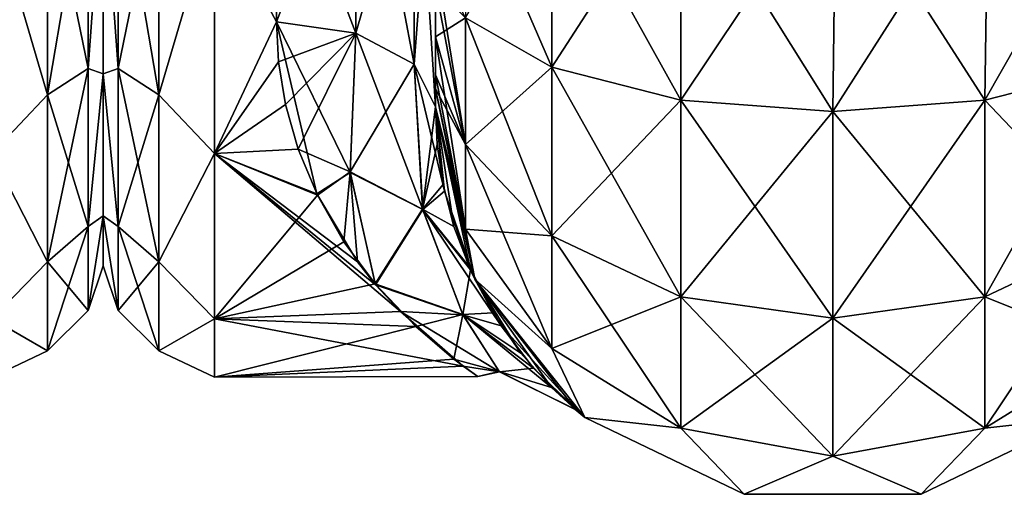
# Model space of a CAD drawing. Extents: x -23 to 470, y -1800 to 0.
# Tile 17 of 198: x 43 to 74, y -1800 to -1785. Entities that reach past the tile are written whole.
import ezdxf

# ---------------------------------------------------------------- set-up
doc = ezdxf.new("R2010")
doc.units = 0
doc.header["$LTSCALE"] = 66.825
for name, color, linetype in [('10', 7, 'CONTINUOUS'), ('14', 7, 'CONTINUOUS'), ('15', 7, 'CONTINUOUS'), ('44', 7, 'CONTINUOUS'), ('45', 7, 'CONTINUOUS'), ('46', 7, 'CONTINUOUS'), ('49', 7, 'CONTINUOUS'), ('50', 7, 'CONTINUOUS'), ('51', 7, 'CONTINUOUS'), ('587', 7, 'CONTINUOUS'), ('61', 7, 'CONTINUOUS'), ('635', 7, 'CONTINUOUS')]:
    doc.layers.add(name, color=color, linetype=linetype)

msp = doc.modelspace()

# ---------------------------------------------------------------- linework, layer by layer
at = {"layer": '10', "linetype": 'CONTINUOUS'}
for points in [[(56.45, -1736.811, 39.074), (56.45, -1740.659, 36.739), (56.45, -1785.305, 38.801), (56.45, -1736.811, 39.074)], [(56.45, -1783.734, 40), (56.45, -1736.811, 39.074), (56.45, -1785.305, 38.801), (56.45, -1783.734, 40)], [(56.45, -1785.305, -38.801), (56.45, -1786.5, -37.234), (56.45, -1736.813, -39.073), (56.45, -1785.305, -38.801)], [(56.45, -1736.813, -39.073), (56.45, -1786.5, -37.234), (56.45, -1740.661, -36.738), (56.45, -1736.813, -39.073)], [(56.45, -1783.734, -40), (56.45, -1785.305, -38.801), (56.45, -1736.813, -39.073), (56.45, -1783.734, -40)], [(56.45, -1740.659, 36.739), (56.45, -1743.907, 33.614), (56.45, -1786.933, 36.36), (56.45, -1740.659, 36.739)], [(56.45, -1785.305, 38.801), (56.45, -1740.659, 36.739), (56.45, -1786.5, 37.234), (56.45, -1785.305, 38.801)], [(56.45, -1786.5, 37.234), (56.45, -1740.659, 36.739), (56.45, -1786.933, 36.36), (56.45, -1786.5, 37.234)], [(56.45, -1786.5, -37.234), (56.45, -1786.933, -36.36), (56.45, -1740.661, -36.738), (56.45, -1786.5, -37.234)], [(56.45, -1740.661, -36.738), (56.45, -1786.933, -36.36), (56.45, -1743.908, -33.612), (56.45, -1740.661, -36.738)], [(56.45, -1743.907, 33.614), (56.45, -1746.392, 29.849), (56.45, -1787.5, 33.5), (56.45, -1743.907, 33.614)], [(56.45, -1786.933, 36.36), (56.45, -1743.907, 33.614), (56.45, -1787.5, 33.5), (56.45, -1786.933, 36.36)], [(56.45, -1786.933, -36.36), (56.45, -1787.5, -33.5), (56.45, -1743.908, -33.612), (56.45, -1786.933, -36.36)], [(56.45, -1743.908, -33.612), (56.45, -1787.5, -33.5), (56.45, -1746.393, -29.847), (56.45, -1743.908, -33.612)], [(56.45, -1787.5, 33.5), (56.45, -1746.392, 29.849), (56.45, -1777.301, 28.507), (56.45, -1787.5, 33.5)], [(56.45, -1746.393, -29.847), (56.45, -1787.5, -33.5), (56.45, -1777.3, -28.508), (56.45, -1746.393, -29.847)], [(56.45, -1787.5, -33.5), (56.45, -1787.5, -24.51), (56.45, -1777.3, -28.508), (56.45, -1787.5, -33.5)], [(56.45, -1787.5, 24.51), (56.45, -1787.5, 33.5), (56.45, -1777.301, 28.507), (56.45, -1787.5, 24.51)]]:
    msp.add_3dface(points, dxfattribs=at)
at = {"layer": '14', "linetype": 'CONTINUOUS'}
for points in [[(46, -1751.5, 0), (46, -1753.067, -7.855), (46, -1790.933, -7.854), (46, -1751.5, 0)], [(46, -1753.067, 7.854), (46, -1751.5, 0), (46, -1792.5, 0), (46, -1753.067, 7.854)], [(46, -1792.5, 0), (46, -1751.5, 0), (46, -1790.933, -7.854), (46, -1792.5, 0)], [(46, -1753.067, -7.855), (46, -1757.536, -14.522), (46, -1790.933, -7.854), (46, -1753.067, -7.855)], [(46, -1757.536, 14.522), (46, -1753.067, 7.854), (46, -1786.464, 14.522), (46, -1757.536, 14.522)], [(46, -1786.464, 14.522), (46, -1753.067, 7.854), (46, -1790.933, 7.855), (46, -1786.464, 14.522)], [(46, -1790.933, 7.855), (46, -1753.067, 7.854), (46, -1792.5, 0), (46, -1790.933, 7.855)], [(46, -1757.536, -14.522), (46, -1764.234, -18.966), (46, -1786.464, -14.522), (46, -1757.536, -14.522)], [(46, -1790.933, -7.854), (46, -1757.536, -14.522), (46, -1786.464, -14.522), (46, -1790.933, -7.854)], [(46, -1779.766, 18.966), (46, -1757.536, 14.522), (46, -1786.464, 14.522), (46, -1779.766, 18.966)], [(46, -1786.464, -14.522), (46, -1764.234, -18.966), (46, -1779.765, -18.966), (46, -1786.464, -14.522)]]:
    msp.add_3dface(points, dxfattribs=at)
at = {"layer": '15', "linetype": 'CONTINUOUS'}
for points in [[(51.45, -1784.828, -20.284), (49.5, -1781.184, -22.173), (51.45, -1778.677, -23.052), (51.45, -1784.828, -20.284)], [(51.45, -1778.677, 23.052), (49.5, -1781.184, 22.173), (51.45, -1784.828, 20.284), (51.45, -1778.677, 23.052)], [(49.5, -1788.971, -16.971), (49.5, -1781.184, -22.173), (51.45, -1784.828, -20.284), (49.5, -1788.971, -16.971)], [(49.5, -1781.184, 22.173), (49.5, -1788.971, 16.971), (51.45, -1784.828, 20.284), (49.5, -1781.184, 22.173)], [(52.717, -1790.236, -15.602), (49.5, -1788.971, -16.971), (51.45, -1784.828, -20.284), (52.717, -1790.236, -15.602)], [(51.45, -1784.828, 20.284), (49.5, -1788.971, 16.971), (51.517, -1786.091, 19.428), (51.45, -1784.828, 20.284)], [(51.517, -1786.091, 19.428), (49.5, -1788.971, 16.971), (51.734, -1787.429, 18.384), (51.517, -1786.091, 19.428)], [(51.734, -1787.429, 18.384), (49.5, -1788.971, 16.971), (52.133, -1788.835, 17.105), (51.734, -1787.429, 18.384)], [(52.133, -1788.835, 17.105), (49.5, -1788.971, 16.971), (52.741, -1790.286, 15.544), (52.133, -1788.835, 17.105)], [(49.5, -1794.173, -9.184), (49.5, -1788.971, -16.971), (55.357, -1793.943, -9.721), (49.5, -1794.173, -9.184)], [(55.357, -1793.943, -9.721), (49.5, -1788.971, -16.971), (54.57, -1793.096, -11.444), (55.357, -1793.943, -9.721)], [(54.57, -1793.096, -11.444), (49.5, -1788.971, -16.971), (54.005, -1792.373, -12.686), (54.57, -1793.096, -11.444)], [(54.005, -1792.373, -12.686), (49.5, -1788.971, -16.971), (52.717, -1790.236, -15.602), (54.005, -1792.373, -12.686)], [(49.5, -1788.971, 16.971), (49.5, -1794.173, 9.184), (52.741, -1790.286, 15.544), (49.5, -1788.971, 16.971)], [(52.741, -1790.286, 15.544), (49.5, -1794.173, 9.184), (53.575, -1791.744, 13.645), (52.741, -1790.286, 15.544)], [(53.575, -1791.744, 13.645), (49.5, -1794.173, 9.184), (54.557, -1793.066, 11.499), (53.575, -1791.744, 13.645)], [(54.557, -1793.066, 11.499), (49.5, -1794.173, 9.184), (55.837, -1794.415, 8.577), (54.557, -1793.066, 11.499)], [(57.321, -1795.653, -4.065), (49.5, -1794.173, -9.184), (55.357, -1793.943, -9.721), (57.321, -1795.653, -4.065)], [(49.5, -1796, 0), (49.5, -1794.173, -9.184), (57.321, -1795.653, -4.065), (49.5, -1796, 0)], [(49.5, -1794.173, 9.184), (49.5, -1796, 0), (55.837, -1794.415, 8.577), (49.5, -1794.173, 9.184)], [(55.837, -1794.415, 8.577), (49.5, -1796, 0), (57.034, -1795.436, 5.174), (55.837, -1794.415, 8.577)], [(57.034, -1795.436, 5.174), (49.5, -1796, 0), (57.781, -1795.98, 0.969), (57.034, -1795.436, 5.174)], [(57.781, -1795.98, 0.969), (49.5, -1796, 0), (57.321, -1795.653, -4.065), (57.781, -1795.98, 0.969)]]:
    msp.add_3dface(points, dxfattribs=at)
at = {"layer": '44', "linetype": 'CONTINUOUS'}
for points in [[(57.402, -1784.701, 44.849), (60.111, -1786.253, 48.595), (57.402, -1780, 45.784), (57.402, -1784.701, 44.849)], [(57.402, -1780, 45.784), (60.111, -1786.253, 48.595), (60.111, -1780, 49.839), (57.402, -1780, 45.784)], [(60.111, -1786.253, 48.595), (64.166, -1787.29, 51.099), (60.111, -1780, 49.839), (60.111, -1786.253, 48.595)], [(60.111, -1780, 49.839), (64.166, -1787.29, 51.099), (64.16, -1780, 52.546), (60.111, -1780, 49.839)], [(68.95, -1787.654, 51.978), (69.05, -1780, 53.5), (64.16, -1780, 52.546), (68.95, -1787.654, 51.978)], [(64.166, -1787.29, 51.099), (68.95, -1787.654, 51.978), (64.16, -1780, 52.546), (64.166, -1787.29, 51.099)], [(73.734, -1787.29, 51.099), (69.05, -1780, 53.5), (68.95, -1787.654, 51.978), (73.734, -1787.29, 51.099)], [(73.834, -1780, 52.548), (69.05, -1780, 53.5), (73.734, -1787.29, 51.099), (73.834, -1780, 52.548)], [(77.789, -1786.253, 48.595), (73.834, -1780, 52.548), (73.734, -1787.29, 51.099), (77.789, -1786.253, 48.595)], [(77.889, -1780, 49.839), (73.834, -1780, 52.548), (77.789, -1786.253, 48.595), (77.889, -1780, 49.839)], [(56.45, -1782.865, 40.431), (56.45, -1783.734, 40), (57.402, -1788.689, 42.182), (56.45, -1782.865, 40.431)], [(57.402, -1784.701, 44.849), (56.45, -1782.865, 40.431), (57.402, -1788.689, 42.182), (57.402, -1784.701, 44.849)], [(56.45, -1783.734, 40), (56.45, -1785.305, 38.801), (57.402, -1788.689, 42.182), (56.45, -1783.734, 40)], [(60.111, -1786.253, 48.595), (57.402, -1784.701, 44.849), (60.111, -1791.558, 45.049), (60.111, -1786.253, 48.595)], [(57.402, -1784.701, 44.849), (57.402, -1788.689, 42.182), (60.111, -1791.558, 45.049), (57.402, -1784.701, 44.849)], [(56.45, -1785.305, 38.801), (56.45, -1786.5, 37.234), (57.402, -1791.352, 38.192), (56.45, -1785.305, 38.801)], [(56.45, -1785.305, 38.801), (57.402, -1791.352, 38.192), (57.402, -1788.689, 42.182), (56.45, -1785.305, 38.801)], [(64.166, -1787.29, 51.099), (60.111, -1786.253, 48.595), (64.166, -1793.475, 46.964), (64.166, -1787.29, 51.099)], [(60.111, -1786.253, 48.595), (60.111, -1791.558, 45.049), (64.166, -1793.475, 46.964), (60.111, -1786.253, 48.595)], [(77.789, -1786.253, 48.595), (73.734, -1787.29, 51.099), (77.789, -1791.558, 45.049), (77.789, -1786.253, 48.595)], [(56.45, -1786.5, 37.234), (56.45, -1786.933, 36.36), (57.402, -1791.352, 38.192), (56.45, -1786.5, 37.234)], [(56.45, -1786.933, 36.36), (56.45, -1787.5, 33.5), (57.688, -1792.924, 33.5), (56.45, -1786.933, 36.36)], [(56.45, -1786.933, 36.36), (57.688, -1792.924, 33.5), (57.402, -1791.352, 38.192), (56.45, -1786.933, 36.36)], [(68.95, -1787.654, 51.978), (64.166, -1787.29, 51.099), (68.95, -1794.148, 47.637), (68.95, -1787.654, 51.978)], [(64.166, -1787.29, 51.099), (64.166, -1793.475, 46.964), (68.95, -1794.148, 47.637), (64.166, -1787.29, 51.099)], [(73.734, -1787.29, 51.099), (68.95, -1787.654, 51.978), (73.734, -1793.475, 46.964), (73.734, -1787.29, 51.099)], [(73.734, -1787.29, 51.099), (73.734, -1793.475, 46.964), (77.789, -1791.558, 45.049), (73.734, -1787.29, 51.099)], [(68.95, -1787.654, 51.978), (68.95, -1794.148, 47.637), (73.734, -1793.475, 46.964), (68.95, -1787.654, 51.978)], [(57.402, -1791.352, 38.192), (60.111, -1795.1, 39.741), (57.402, -1788.689, 42.182), (57.402, -1791.352, 38.192)], [(57.402, -1788.689, 42.182), (60.111, -1795.1, 39.741), (60.111, -1791.558, 45.049), (57.402, -1788.689, 42.182)], [(57.402, -1791.352, 38.192), (57.688, -1792.924, 33.5), (60.111, -1795.1, 39.741), (57.402, -1791.352, 38.192)], [(60.111, -1795.1, 39.741), (64.166, -1797.604, 40.776), (60.111, -1791.558, 45.049), (60.111, -1795.1, 39.741)], [(60.111, -1791.558, 45.049), (64.166, -1797.604, 40.776), (64.166, -1793.475, 46.964), (60.111, -1791.558, 45.049)], [(73.734, -1793.475, 46.964), (77.789, -1795.1, 39.741), (77.789, -1791.558, 45.049), (73.734, -1793.475, 46.964)], [(57.688, -1792.924, 33.5), (61.156, -1797.273, 33.5), (60.111, -1795.1, 39.741), (57.688, -1792.924, 33.5)], [(64.166, -1797.604, 40.776), (68.95, -1798.484, 41.139), (64.166, -1793.475, 46.964), (64.166, -1797.604, 40.776)], [(64.166, -1793.475, 46.964), (68.95, -1798.484, 41.139), (68.95, -1794.148, 47.637), (64.166, -1793.475, 46.964)], [(68.95, -1794.148, 47.637), (73.734, -1797.604, 40.776), (73.734, -1793.475, 46.964), (68.95, -1794.148, 47.637)], [(73.734, -1797.604, 40.776), (77.789, -1795.1, 39.741), (73.734, -1793.475, 46.964), (73.734, -1797.604, 40.776)], [(68.95, -1798.484, 41.139), (73.734, -1797.604, 40.776), (68.95, -1794.148, 47.637), (68.95, -1798.484, 41.139)], [(60.111, -1795.1, 39.741), (61.156, -1797.273, 33.5), (64.166, -1797.604, 40.776), (60.111, -1795.1, 39.741)], [(73.734, -1797.604, 40.776), (76.744, -1797.273, 33.5), (77.789, -1795.1, 39.741), (73.734, -1797.604, 40.776)], [(61.156, -1797.273, 33.5), (66.168, -1799.687, 33.5), (64.166, -1797.604, 40.776), (61.156, -1797.273, 33.5)], [(71.732, -1799.687, 33.5), (76.744, -1797.273, 33.5), (73.734, -1797.604, 40.776), (71.732, -1799.687, 33.5)], [(64.166, -1797.604, 40.776), (66.168, -1799.687, 33.5), (68.95, -1798.484, 41.139), (64.166, -1797.604, 40.776)], [(68.95, -1798.484, 41.139), (71.732, -1799.687, 33.5), (73.734, -1797.604, 40.776), (68.95, -1798.484, 41.139)], [(66.168, -1799.687, 33.5), (71.732, -1799.687, 33.5), (68.95, -1798.484, 41.139), (66.168, -1799.687, 33.5)]]:
    msp.add_3dface(points, dxfattribs=at)
at = {"layer": '45', "linetype": 'CONTINUOUS'}
for points in [[(56.45, -1787.5, -24.51), (56.45, -1787.5, -33.5), (57.688, -1792.924, -33.5), (56.45, -1787.5, -24.51)], [(56.45, -1787.5, -24.51), (57.688, -1792.924, -33.5), (56.734, -1790.152, -21.72), (56.45, -1787.5, -24.51)], [(56.45, -1787.5, 33.5), (56.45, -1787.5, 24.51), (56.506, -1788.684, 23.38), (56.45, -1787.5, 33.5)], [(57.688, -1792.924, 33.5), (56.45, -1787.5, 33.5), (57.552, -1792.632, 18.066), (57.688, -1792.924, 33.5)], [(57.552, -1792.632, 18.066), (56.45, -1787.5, 33.5), (57.032, -1791.269, 20.232), (57.552, -1792.632, 18.066)], [(57.032, -1791.269, 20.232), (56.45, -1787.5, 33.5), (56.691, -1789.944, 21.977), (57.032, -1791.269, 20.232)], [(56.691, -1789.944, 21.977), (56.45, -1787.5, 33.5), (56.506, -1788.684, 23.38), (56.691, -1789.944, 21.977)], [(56.734, -1790.152, -21.72), (57.688, -1792.924, -33.5), (57.497, -1792.508, -18.271), (56.734, -1790.152, -21.72)], [(57.497, -1792.508, -18.271), (57.688, -1792.924, -33.5), (58.523, -1794.393, -14.444), (57.497, -1792.508, -18.271)], [(58.263, -1793.984, 15.395), (57.688, -1792.924, 33.5), (57.552, -1792.632, 18.066), (58.263, -1793.984, 15.395)], [(57.688, -1792.924, -33.5), (61.156, -1797.273, -33.5), (58.523, -1794.393, -14.444), (57.688, -1792.924, -33.5)], [(61.156, -1797.273, 33.5), (57.688, -1792.924, 33.5), (60.864, -1797.033, 2.986), (61.156, -1797.273, 33.5)], [(60.864, -1797.033, 2.986), (57.688, -1792.924, 33.5), (60.098, -1796.326, 8.071), (60.864, -1797.033, 2.986)], [(60.098, -1796.326, 8.071), (57.688, -1792.924, 33.5), (59.14, -1795.247, 12.121), (60.098, -1796.326, 8.071)], [(59.14, -1795.247, 12.121), (57.688, -1792.924, 33.5), (58.263, -1793.984, 15.395), (59.14, -1795.247, 12.121)], [(58.523, -1794.393, -14.444), (61.156, -1797.273, -33.5), (59.533, -1795.72, -10.563), (58.523, -1794.393, -14.444)], [(59.533, -1795.72, -10.563), (61.156, -1797.273, -33.5), (60.832, -1797.005, -3.312), (59.533, -1795.72, -10.563)], [(60.832, -1797.005, -3.312), (61.156, -1797.273, -33.5), (60.864, -1797.033, 2.986), (60.832, -1797.005, -3.312)], [(61.156, -1797.273, -33.5), (61.156, -1797.273, 33.5), (60.864, -1797.033, 2.986), (61.156, -1797.273, -33.5)], [(61.156, -1797.273, -33.5), (66.168, -1799.687, -33.5), (61.156, -1797.273, 33.5), (61.156, -1797.273, -33.5)], [(66.168, -1799.687, -33.5), (66.168, -1799.687, 33.5), (61.156, -1797.273, 33.5), (66.168, -1799.687, -33.5)], [(71.732, -1799.687, -33.5), (76.744, -1797.273, -33.5), (71.732, -1799.687, 33.5), (71.732, -1799.687, -33.5)], [(76.744, -1797.273, -33.5), (76.744, -1797.273, 33.5), (71.732, -1799.687, 33.5), (76.744, -1797.273, -33.5)], [(66.168, -1799.687, -33.5), (71.732, -1799.687, -33.5), (66.168, -1799.687, 33.5), (66.168, -1799.687, -33.5)], [(71.732, -1799.687, -33.5), (71.732, -1799.687, 33.5), (66.168, -1799.687, 33.5), (71.732, -1799.687, -33.5)]]:
    msp.add_3dface(points, dxfattribs=at)
at = {"layer": '46', "linetype": 'CONTINUOUS'}
for points in [[(57.402, -1784.701, -44.849), (60.111, -1780, -49.839), (60.111, -1786.253, -48.595), (57.402, -1784.701, -44.849)], [(60.111, -1780, -49.839), (64.16, -1780, -52.546), (60.111, -1786.253, -48.595), (60.111, -1780, -49.839)], [(60.111, -1786.253, -48.595), (64.16, -1780, -52.546), (64.166, -1787.29, -51.099), (60.111, -1786.253, -48.595)], [(64.16, -1780, -52.546), (69.05, -1780, -53.5), (64.166, -1787.29, -51.099), (64.16, -1780, -52.546)], [(64.166, -1787.29, -51.099), (69.05, -1780, -53.5), (68.95, -1787.654, -51.978), (64.166, -1787.29, -51.099)], [(69.05, -1780, -53.5), (73.834, -1780, -52.548), (68.95, -1787.654, -51.978), (69.05, -1780, -53.5)], [(68.95, -1787.654, -51.978), (73.834, -1780, -52.548), (73.734, -1787.29, -51.099), (68.95, -1787.654, -51.978)], [(73.834, -1780, -52.548), (77.889, -1780, -49.839), (73.734, -1787.29, -51.099), (73.834, -1780, -52.548)], [(73.734, -1787.29, -51.099), (77.889, -1780, -49.839), (77.789, -1786.253, -48.595), (73.734, -1787.29, -51.099)], [(56.45, -1785.305, -38.801), (56.45, -1783.734, -40), (57.402, -1784.701, -44.849), (56.45, -1785.305, -38.801)], [(56.45, -1785.305, -38.801), (57.402, -1784.701, -44.849), (57.402, -1788.689, -42.182), (56.45, -1785.305, -38.801)], [(57.402, -1784.701, -44.849), (60.111, -1786.253, -48.595), (57.402, -1788.689, -42.182), (57.402, -1784.701, -44.849)], [(56.45, -1786.5, -37.234), (56.45, -1785.305, -38.801), (57.402, -1788.689, -42.182), (56.45, -1786.5, -37.234)], [(57.402, -1788.689, -42.182), (60.111, -1786.253, -48.595), (60.111, -1791.558, -45.049), (57.402, -1788.689, -42.182)], [(60.111, -1786.253, -48.595), (64.166, -1787.29, -51.099), (60.111, -1791.558, -45.049), (60.111, -1786.253, -48.595)], [(73.734, -1787.29, -51.099), (77.789, -1786.253, -48.595), (73.734, -1793.475, -46.964), (73.734, -1787.29, -51.099)], [(73.734, -1793.475, -46.964), (77.789, -1786.253, -48.595), (77.789, -1791.558, -45.049), (73.734, -1793.475, -46.964)], [(56.45, -1786.933, -36.36), (56.45, -1786.5, -37.234), (57.402, -1788.689, -42.182), (56.45, -1786.933, -36.36)], [(56.45, -1787.5, -33.5), (56.45, -1786.933, -36.36), (57.402, -1791.352, -38.192), (56.45, -1787.5, -33.5)], [(57.402, -1791.352, -38.192), (56.45, -1786.933, -36.36), (57.402, -1788.689, -42.182), (57.402, -1791.352, -38.192)], [(60.111, -1791.558, -45.049), (64.166, -1787.29, -51.099), (64.166, -1793.475, -46.964), (60.111, -1791.558, -45.049)], [(64.166, -1787.29, -51.099), (68.95, -1787.654, -51.978), (64.166, -1793.475, -46.964), (64.166, -1787.29, -51.099)], [(68.95, -1787.654, -51.978), (73.734, -1787.29, -51.099), (68.95, -1794.148, -47.637), (68.95, -1787.654, -51.978)], [(68.95, -1794.148, -47.637), (73.734, -1787.29, -51.099), (73.734, -1793.475, -46.964), (68.95, -1794.148, -47.637)], [(57.688, -1792.924, -33.5), (56.45, -1787.5, -33.5), (57.402, -1791.352, -38.192), (57.688, -1792.924, -33.5)], [(64.166, -1793.475, -46.964), (68.95, -1787.654, -51.978), (68.95, -1794.148, -47.637), (64.166, -1793.475, -46.964)], [(57.402, -1791.352, -38.192), (57.402, -1788.689, -42.182), (60.111, -1791.558, -45.049), (57.402, -1791.352, -38.192)], [(60.111, -1795.1, -39.741), (57.688, -1792.924, -33.5), (57.402, -1791.352, -38.192), (60.111, -1795.1, -39.741)], [(60.111, -1795.1, -39.741), (57.402, -1791.352, -38.192), (60.111, -1791.558, -45.049), (60.111, -1795.1, -39.741)], [(60.111, -1795.1, -39.741), (60.111, -1791.558, -45.049), (64.166, -1793.475, -46.964), (60.111, -1795.1, -39.741)], [(77.789, -1795.1, -39.741), (73.734, -1797.604, -40.776), (77.789, -1791.558, -45.049), (77.789, -1795.1, -39.741)], [(73.734, -1797.604, -40.776), (73.734, -1793.475, -46.964), (77.789, -1791.558, -45.049), (73.734, -1797.604, -40.776)], [(61.156, -1797.273, -33.5), (57.688, -1792.924, -33.5), (60.111, -1795.1, -39.741), (61.156, -1797.273, -33.5)], [(64.166, -1797.604, -40.776), (60.111, -1795.1, -39.741), (64.166, -1793.475, -46.964), (64.166, -1797.604, -40.776)], [(64.166, -1797.604, -40.776), (64.166, -1793.475, -46.964), (68.95, -1794.148, -47.637), (64.166, -1797.604, -40.776)], [(73.734, -1797.604, -40.776), (68.95, -1798.484, -41.139), (73.734, -1793.475, -46.964), (73.734, -1797.604, -40.776)], [(68.95, -1798.484, -41.139), (68.95, -1794.148, -47.637), (73.734, -1793.475, -46.964), (68.95, -1798.484, -41.139)], [(68.95, -1798.484, -41.139), (64.166, -1797.604, -40.776), (68.95, -1794.148, -47.637), (68.95, -1798.484, -41.139)], [(64.166, -1797.604, -40.776), (61.156, -1797.273, -33.5), (60.111, -1795.1, -39.741), (64.166, -1797.604, -40.776)], [(77.789, -1795.1, -39.741), (76.744, -1797.273, -33.5), (73.734, -1797.604, -40.776), (77.789, -1795.1, -39.741)], [(66.168, -1799.687, -33.5), (61.156, -1797.273, -33.5), (64.166, -1797.604, -40.776), (66.168, -1799.687, -33.5)], [(76.744, -1797.273, -33.5), (71.732, -1799.687, -33.5), (73.734, -1797.604, -40.776), (76.744, -1797.273, -33.5)], [(68.95, -1798.484, -41.139), (66.168, -1799.687, -33.5), (64.166, -1797.604, -40.776), (68.95, -1798.484, -41.139)], [(73.734, -1797.604, -40.776), (71.732, -1799.687, -33.5), (68.95, -1798.484, -41.139), (73.734, -1797.604, -40.776)], [(71.732, -1799.687, -33.5), (66.168, -1799.687, -33.5), (68.95, -1798.484, -41.139), (71.732, -1799.687, -33.5)]]:
    msp.add_3dface(points, dxfattribs=at)
at = {"layer": '49', "linetype": 'CONTINUOUS'}
for points in [[(56.45, -1787.5, 24.51), (56.45, -1777.301, 28.507), (55.78, -1786.164, 22.397), (56.45, -1787.5, 24.51)], [(55.78, -1786.164, 22.397), (56.45, -1777.301, 28.507), (55.78, -1778.806, 25.611), (55.78, -1786.164, 22.397)], [(51.45, -1778.677, 23.052), (51.45, -1784.828, 20.284), (53.948, -1778.336, 23.841), (51.45, -1778.677, 23.052)], [(51.45, -1784.828, 20.284), (53.948, -1785.185, 20.849), (53.948, -1778.336, 23.841), (51.45, -1784.828, 20.284)], [(53.948, -1785.185, 20.849), (55.78, -1778.806, 25.611), (53.948, -1778.336, 23.841), (53.948, -1785.185, 20.849)], [(53.948, -1785.185, 20.849), (55.78, -1786.164, 22.397), (55.78, -1778.806, 25.611), (53.948, -1785.185, 20.849)]]:
    msp.add_3dface(points, dxfattribs=at)
at = {"layer": '50', "linetype": 'CONTINUOUS'}
for points in [[(51.45, -1784.828, 20.284), (51.517, -1786.091, 19.428), (53.948, -1785.185, 20.849), (51.45, -1784.828, 20.284)], [(52.717, -1790.236, -15.602), (51.45, -1784.828, -20.284), (53.771, -1789.565, -16.635), (52.717, -1790.236, -15.602)], [(51.45, -1784.828, -20.284), (53.948, -1785.185, -20.849), (53.771, -1789.565, -16.635), (51.45, -1784.828, -20.284)], [(51.517, -1786.091, 19.428), (51.734, -1787.429, 18.384), (53.948, -1785.185, 20.849), (51.517, -1786.091, 19.428)], [(51.734, -1787.429, 18.384), (52.133, -1788.835, 17.105), (53.948, -1785.185, 20.849), (51.734, -1787.429, 18.384)], [(52.133, -1788.835, 17.105), (53.77, -1789.551, 16.651), (53.948, -1785.185, 20.849), (52.133, -1788.835, 17.105)], [(53.77, -1789.551, 16.651), (55.78, -1786.164, 22.397), (53.948, -1785.185, 20.849), (53.77, -1789.551, 16.651)], [(53.948, -1785.185, -20.849), (56.051, -1790.736, -17.125), (53.771, -1789.565, -16.635), (53.948, -1785.185, -20.849)], [(53.948, -1785.185, -20.849), (55.78, -1786.164, -22.397), (56.051, -1790.736, -17.125), (53.948, -1785.185, -20.849)], [(56.049, -1790.723, 17.145), (55.78, -1786.164, 22.397), (53.77, -1789.551, 16.651), (56.049, -1790.723, 17.145)], [(56.45, -1787.5, -24.51), (56.734, -1790.152, -21.72), (55.78, -1786.164, -22.397), (56.45, -1787.5, -24.51)], [(56.049, -1790.723, 17.145), (56.45, -1787.5, 24.51), (55.78, -1786.164, 22.397), (56.049, -1790.723, 17.145)], [(55.78, -1786.164, -22.397), (56.734, -1790.152, -21.72), (56.051, -1790.736, -17.125), (55.78, -1786.164, -22.397)], [(56.506, -1788.684, 23.38), (56.45, -1787.5, 24.51), (56.049, -1790.723, 17.145), (56.506, -1788.684, 23.38)], [(52.133, -1788.835, 17.105), (52.741, -1790.286, 15.544), (53.77, -1789.551, 16.651), (52.133, -1788.835, 17.105)], [(56.691, -1789.944, 21.977), (56.506, -1788.684, 23.38), (56.049, -1790.723, 17.145), (56.691, -1789.944, 21.977)], [(52.741, -1790.286, 15.544), (53.575, -1791.744, 13.645), (53.77, -1789.551, 16.651), (52.741, -1790.286, 15.544)], [(53.575, -1791.744, 13.645), (54.557, -1793.066, 11.499), (53.77, -1789.551, 16.651), (53.575, -1791.744, 13.645)], [(54.557, -1793.066, 11.499), (56.049, -1790.723, 17.145), (53.77, -1789.551, 16.651), (54.557, -1793.066, 11.499)], [(54.005, -1792.373, -12.686), (52.717, -1790.236, -15.602), (53.771, -1789.565, -16.635), (54.005, -1792.373, -12.686)], [(54.57, -1793.096, -11.444), (54.005, -1792.373, -12.686), (53.771, -1789.565, -16.635), (54.57, -1793.096, -11.444)], [(56.051, -1790.736, -17.125), (54.57, -1793.096, -11.444), (53.771, -1789.565, -16.635), (56.051, -1790.736, -17.125)], [(57.032, -1791.269, 20.232), (56.691, -1789.944, 21.977), (56.049, -1790.723, 17.145), (57.032, -1791.269, 20.232)], [(56.734, -1790.152, -21.72), (57.497, -1792.508, -18.271), (56.051, -1790.736, -17.125), (56.734, -1790.152, -21.72)], [(54.557, -1793.066, 11.499), (57.31, -1794.03, 10.697), (56.049, -1790.723, 17.145), (54.557, -1793.066, 11.499)], [(54.57, -1793.096, -11.444), (56.051, -1790.736, -17.125), (57.317, -1794.042, -10.666), (54.57, -1793.096, -11.444)], [(57.552, -1792.632, 18.066), (57.032, -1791.269, 20.232), (56.049, -1790.723, 17.145), (57.552, -1792.632, 18.066)], [(57.31, -1794.03, 10.697), (57.552, -1792.632, 18.066), (56.049, -1790.723, 17.145), (57.31, -1794.03, 10.697)], [(57.497, -1792.508, -18.271), (58.523, -1794.393, -14.444), (56.051, -1790.736, -17.125), (57.497, -1792.508, -18.271)], [(56.051, -1790.736, -17.125), (58.523, -1794.393, -14.444), (57.317, -1794.042, -10.666), (56.051, -1790.736, -17.125)], [(58.263, -1793.984, 15.395), (57.552, -1792.632, 18.066), (57.31, -1794.03, 10.697), (58.263, -1793.984, 15.395)], [(54.557, -1793.066, 11.499), (55.837, -1794.415, 8.577), (57.31, -1794.03, 10.697), (54.557, -1793.066, 11.499)], [(55.357, -1793.943, -9.721), (54.57, -1793.096, -11.444), (57.317, -1794.042, -10.666), (55.357, -1793.943, -9.721)], [(57.321, -1795.653, -4.065), (55.357, -1793.943, -9.721), (58.464, -1795.835, -3.592), (57.321, -1795.653, -4.065)], [(55.357, -1793.943, -9.721), (57.317, -1794.042, -10.666), (58.464, -1795.835, -3.592), (55.357, -1793.943, -9.721)], [(55.837, -1794.415, 8.577), (57.034, -1795.436, 5.174), (57.31, -1794.03, 10.697), (55.837, -1794.415, 8.577)], [(57.034, -1795.436, 5.174), (58.461, -1795.83, 3.631), (57.31, -1794.03, 10.697), (57.034, -1795.436, 5.174)], [(59.14, -1795.247, 12.121), (58.263, -1793.984, 15.395), (57.31, -1794.03, 10.697), (59.14, -1795.247, 12.121)], [(60.098, -1796.326, 8.071), (59.14, -1795.247, 12.121), (57.31, -1794.03, 10.697), (60.098, -1796.326, 8.071)], [(58.461, -1795.83, 3.631), (60.098, -1796.326, 8.071), (57.31, -1794.03, 10.697), (58.461, -1795.83, 3.631)], [(58.523, -1794.393, -14.444), (59.533, -1795.72, -10.563), (57.317, -1794.042, -10.666), (58.523, -1794.393, -14.444)], [(57.317, -1794.042, -10.666), (59.533, -1795.72, -10.563), (58.464, -1795.835, -3.592), (57.317, -1794.042, -10.666)], [(57.034, -1795.436, 5.174), (57.781, -1795.98, 0.969), (58.461, -1795.83, 3.631), (57.034, -1795.436, 5.174)], [(57.781, -1795.98, 0.969), (57.321, -1795.653, -4.065), (58.464, -1795.835, -3.592), (57.781, -1795.98, 0.969)], [(59.533, -1795.72, -10.563), (60.832, -1797.005, -3.312), (58.464, -1795.835, -3.592), (59.533, -1795.72, -10.563)], [(57.781, -1795.98, 0.969), (58.464, -1795.835, -3.592), (58.461, -1795.83, 3.631), (57.781, -1795.98, 0.969)], [(60.864, -1797.033, 2.986), (60.098, -1796.326, 8.071), (58.461, -1795.83, 3.631), (60.864, -1797.033, 2.986)], [(58.464, -1795.835, -3.592), (60.864, -1797.033, 2.986), (58.461, -1795.83, 3.631), (58.464, -1795.835, -3.592)], [(60.832, -1797.005, -3.312), (60.864, -1797.033, 2.986), (58.464, -1795.835, -3.592), (60.832, -1797.005, -3.312)]]:
    msp.add_3dface(points, dxfattribs=at)
at = {"layer": '51', "linetype": 'CONTINUOUS'}
for points in [[(51.45, -1778.677, -23.052), (53.948, -1776.506, -24.253), (53.948, -1785.185, -20.849), (51.45, -1778.677, -23.052)], [(55.78, -1776.841, -26.054), (55.78, -1786.164, -22.397), (53.948, -1776.506, -24.253), (55.78, -1776.841, -26.054)], [(53.948, -1776.506, -24.253), (55.78, -1786.164, -22.397), (53.948, -1785.185, -20.849), (53.948, -1776.506, -24.253)], [(56.45, -1777.3, -28.508), (56.45, -1787.5, -24.51), (55.78, -1776.841, -26.054), (56.45, -1777.3, -28.508)], [(55.78, -1776.841, -26.054), (56.45, -1787.5, -24.51), (55.78, -1786.164, -22.397), (55.78, -1776.841, -26.054)], [(51.45, -1784.828, -20.284), (51.45, -1778.677, -23.052), (53.948, -1785.185, -20.849), (51.45, -1784.828, -20.284)]]:
    msp.add_3dface(points, dxfattribs=at)
at = {"layer": '587', "linetype": 'CONTINUOUS'}
for points in [[(46, -1751.5, 0), (46, -1753.067, 7.855), (46, -1790.933, 7.854), (46, -1751.5, 0)], [(46, -1753.067, -7.854), (46, -1751.5, 0), (46, -1792.5, 0), (46, -1753.067, -7.854)], [(46, -1792.5, 0), (46, -1751.5, 0), (46, -1790.933, 7.854), (46, -1792.5, 0)], [(46, -1753.067, 7.855), (46, -1757.536, 14.522), (46, -1790.933, 7.854), (46, -1753.067, 7.855)], [(46, -1757.536, -14.522), (46, -1753.067, -7.854), (46, -1786.464, -14.522), (46, -1757.536, -14.522)], [(46, -1786.464, -14.522), (46, -1753.067, -7.854), (46, -1790.933, -7.855), (46, -1786.464, -14.522)], [(46, -1790.933, -7.855), (46, -1753.067, -7.854), (46, -1792.5, 0), (46, -1790.933, -7.855)], [(46, -1757.536, 14.522), (46, -1764.234, 18.966), (46, -1786.464, 14.522), (46, -1757.536, 14.522)], [(46, -1790.933, 7.854), (46, -1757.536, 14.522), (46, -1786.464, 14.522), (46, -1790.933, 7.854)], [(46, -1779.766, -18.966), (46, -1757.536, -14.522), (46, -1786.464, -14.522), (46, -1779.766, -18.966)], [(46, -1786.464, 14.522), (46, -1764.234, 18.966), (46, -1779.765, 18.966), (46, -1786.464, 14.522)]]:
    msp.add_3dface(points, dxfattribs=at)
at = {"layer": '61', "linetype": 'CONTINUOUS'}
for points in [[(46.469, -1779.61, 20.908), (46, -1779.766, 18.966), (46.469, -1786.302, 17.044), (46.469, -1779.61, 20.908)], [(46.469, -1786.302, -17.044), (46, -1779.765, -18.966), (46.469, -1779.61, -20.908), (46.469, -1786.302, -17.044)], [(47.752, -1787.126, -18.027), (46.469, -1779.61, -20.908), (47.752, -1780.048, -22.113), (47.752, -1787.126, -18.027)], [(46.469, -1786.302, -17.044), (46.469, -1779.61, -20.908), (47.752, -1787.126, -18.027), (46.469, -1786.302, -17.044)], [(46.469, -1779.61, 20.908), (46.469, -1786.302, 17.044), (47.752, -1780.048, 22.113), (46.469, -1779.61, 20.908)], [(46, -1786.464, -14.522), (46, -1779.765, -18.966), (46.469, -1786.302, -17.044), (46, -1786.464, -14.522)], [(46, -1779.766, 18.966), (46, -1786.464, 14.522), (46.469, -1786.302, 17.044), (46, -1779.766, 18.966)], [(47.752, -1780.048, 22.113), (46.469, -1786.302, 17.044), (47.752, -1787.126, 18.027), (47.752, -1780.048, 22.113)], [(49.5, -1781.184, -22.173), (47.752, -1787.126, -18.027), (47.752, -1780.048, -22.113), (49.5, -1781.184, -22.173)], [(49.5, -1781.184, 22.173), (47.752, -1780.048, 22.113), (47.752, -1787.126, 18.027), (49.5, -1781.184, 22.173)], [(49.5, -1781.184, -22.173), (49.5, -1788.971, -16.971), (47.752, -1787.126, -18.027), (49.5, -1781.184, -22.173)], [(49.5, -1788.971, 16.971), (49.5, -1781.184, 22.173), (47.752, -1787.126, 18.027), (49.5, -1788.971, 16.971)], [(46.469, -1786.302, 17.044), (46, -1786.464, 14.522), (46.469, -1791.269, 11.125), (46.469, -1786.302, 17.044)], [(46.469, -1791.269, -11.125), (46, -1786.464, -14.522), (46.469, -1786.302, -17.044), (46.469, -1791.269, -11.125)], [(47.752, -1792.379, -11.766), (46.469, -1786.302, -17.044), (47.752, -1787.126, -18.027), (47.752, -1792.379, -11.766)], [(46.469, -1791.269, -11.125), (46.469, -1786.302, -17.044), (47.752, -1792.379, -11.766), (46.469, -1791.269, -11.125)], [(46.469, -1786.302, 17.044), (46.469, -1791.269, 11.125), (47.752, -1787.126, 18.027), (46.469, -1786.302, 17.044)], [(46, -1786.464, 14.522), (46, -1790.933, 7.855), (46.469, -1791.269, 11.125), (46, -1786.464, 14.522)], [(46, -1790.933, -7.854), (46, -1786.464, -14.522), (46.469, -1791.269, -11.125), (46, -1790.933, -7.854)], [(47.752, -1787.126, 18.027), (46.469, -1791.269, 11.125), (47.752, -1792.379, 11.766), (47.752, -1787.126, 18.027)], [(49.5, -1788.971, -16.971), (47.752, -1792.379, -11.766), (47.752, -1787.126, -18.027), (49.5, -1788.971, -16.971)], [(49.5, -1788.971, 16.971), (47.752, -1787.126, 18.027), (47.752, -1792.379, 11.766), (49.5, -1788.971, 16.971)], [(49.5, -1788.971, -16.971), (49.5, -1794.173, -9.184), (47.752, -1792.379, -11.766), (49.5, -1788.971, -16.971)], [(49.5, -1794.173, 9.184), (49.5, -1788.971, 16.971), (47.752, -1792.379, 11.766), (49.5, -1794.173, 9.184)], [(46, -1790.933, 7.855), (46, -1792.5, 0), (46.469, -1793.912, 3.864), (46, -1790.933, 7.855)], [(46.469, -1791.269, 11.125), (46, -1790.933, 7.855), (46.469, -1793.912, 3.864), (46.469, -1791.269, 11.125)], [(46, -1792.5, 0), (46, -1790.933, -7.854), (46.469, -1793.912, -3.864), (46, -1792.5, 0)], [(46.469, -1793.912, -3.864), (46, -1790.933, -7.854), (46.469, -1791.269, -11.125), (46.469, -1793.912, -3.864)], [(47.752, -1795.175, -4.086), (46.469, -1791.269, -11.125), (47.752, -1792.379, -11.766), (47.752, -1795.175, -4.086)], [(46.469, -1793.912, -3.864), (46.469, -1791.269, -11.125), (47.752, -1795.175, -4.086), (46.469, -1793.912, -3.864)], [(46.469, -1791.269, 11.125), (46.469, -1793.912, 3.864), (47.752, -1792.379, 11.766), (46.469, -1791.269, 11.125)], [(46.469, -1793.912, 3.864), (46, -1792.5, 0), (46.469, -1793.912, -3.864), (46.469, -1793.912, 3.864)], [(47.752, -1792.379, 11.766), (46.469, -1793.912, 3.864), (47.752, -1795.175, 4.086), (47.752, -1792.379, 11.766)], [(49.5, -1794.173, -9.184), (47.752, -1795.175, -4.086), (47.752, -1792.379, -11.766), (49.5, -1794.173, -9.184)], [(49.5, -1794.173, 9.184), (47.752, -1792.379, 11.766), (47.752, -1795.175, 4.086), (49.5, -1794.173, 9.184)], [(47.752, -1795.175, 4.086), (46.469, -1793.912, -3.864), (47.752, -1795.175, -4.086), (47.752, -1795.175, 4.086)], [(46.469, -1793.912, 3.864), (46.469, -1793.912, -3.864), (47.752, -1795.175, 4.086), (46.469, -1793.912, 3.864)], [(49.5, -1794.173, -9.184), (49.5, -1796, 0), (47.752, -1795.175, -4.086), (49.5, -1794.173, -9.184)], [(49.5, -1796, 0), (49.5, -1794.173, 9.184), (47.752, -1795.175, 4.086), (49.5, -1796, 0)], [(49.5, -1796, 0), (47.752, -1795.175, 4.086), (47.752, -1795.175, -4.086), (49.5, -1796, 0)]]:
    msp.add_3dface(points, dxfattribs=at)
at = {"layer": '635', "linetype": 'CONTINUOUS'}
for points in [[(45.531, -1779.61, -20.908), (45.531, -1786.302, -17.044), (44.248, -1780.048, -22.113), (45.531, -1779.61, -20.908)], [(45.531, -1786.302, 17.044), (45.531, -1779.61, 20.908), (44.248, -1787.126, 18.027), (45.531, -1786.302, 17.044)], [(44.248, -1787.126, 18.027), (45.531, -1779.61, 20.908), (44.248, -1780.048, 22.113), (44.248, -1787.126, 18.027)], [(45.531, -1779.61, -20.908), (46, -1779.766, -18.966), (45.531, -1786.302, -17.044), (45.531, -1779.61, -20.908)], [(45.531, -1786.302, 17.044), (46, -1779.765, 18.966), (45.531, -1779.61, 20.908), (45.531, -1786.302, 17.044)], [(46, -1786.464, 14.522), (46, -1779.765, 18.966), (45.531, -1786.302, 17.044), (46, -1786.464, 14.522)], [(46, -1779.766, -18.966), (46, -1786.464, -14.522), (45.531, -1786.302, -17.044), (46, -1779.766, -18.966)], [(42.5, -1781.184, 22.173), (44.248, -1787.126, 18.027), (44.248, -1780.048, 22.113), (42.5, -1781.184, 22.173)], [(42.5, -1781.184, -22.173), (44.248, -1780.048, -22.113), (44.248, -1787.126, -18.027), (42.5, -1781.184, -22.173)], [(44.248, -1780.048, -22.113), (45.531, -1786.302, -17.044), (44.248, -1787.126, -18.027), (44.248, -1780.048, -22.113)], [(42.5, -1781.184, 22.173), (42.5, -1788.971, 16.971), (44.248, -1787.126, 18.027), (42.5, -1781.184, 22.173)], [(42.5, -1788.971, -16.971), (42.5, -1781.184, -22.173), (44.248, -1787.126, -18.027), (42.5, -1788.971, -16.971)], [(45.531, -1786.302, -17.044), (45.531, -1791.269, -11.125), (44.248, -1787.126, -18.027), (45.531, -1786.302, -17.044)], [(45.531, -1791.269, 11.125), (45.531, -1786.302, 17.044), (44.248, -1792.379, 11.766), (45.531, -1791.269, 11.125)], [(44.248, -1792.379, 11.766), (45.531, -1786.302, 17.044), (44.248, -1787.126, 18.027), (44.248, -1792.379, 11.766)], [(45.531, -1786.302, -17.044), (46, -1786.464, -14.522), (45.531, -1791.269, -11.125), (45.531, -1786.302, -17.044)], [(45.531, -1791.269, 11.125), (46, -1786.464, 14.522), (45.531, -1786.302, 17.044), (45.531, -1791.269, 11.125)], [(46, -1786.464, -14.522), (46, -1790.933, -7.855), (45.531, -1791.269, -11.125), (46, -1786.464, -14.522)], [(46, -1790.933, 7.854), (46, -1786.464, 14.522), (45.531, -1791.269, 11.125), (46, -1790.933, 7.854)], [(42.5, -1788.971, 16.971), (44.248, -1792.379, 11.766), (44.248, -1787.126, 18.027), (42.5, -1788.971, 16.971)], [(42.5, -1788.971, -16.971), (44.248, -1787.126, -18.027), (44.248, -1792.379, -11.766), (42.5, -1788.971, -16.971)], [(44.248, -1787.126, -18.027), (45.531, -1791.269, -11.125), (44.248, -1792.379, -11.766), (44.248, -1787.126, -18.027)], [(42.5, -1788.971, 16.971), (42.5, -1794.173, 9.184), (44.248, -1792.379, 11.766), (42.5, -1788.971, 16.971)], [(42.5, -1794.173, -9.184), (42.5, -1788.971, -16.971), (44.248, -1792.379, -11.766), (42.5, -1794.173, -9.184)], [(46, -1790.933, -7.855), (46, -1792.5, 0), (45.531, -1793.912, -3.864), (46, -1790.933, -7.855)], [(45.531, -1791.269, -11.125), (46, -1790.933, -7.855), (45.531, -1793.912, -3.864), (45.531, -1791.269, -11.125)], [(46, -1792.5, 0), (46, -1790.933, 7.854), (45.531, -1793.912, 3.864), (46, -1792.5, 0)], [(45.531, -1793.912, 3.864), (46, -1790.933, 7.854), (45.531, -1791.269, 11.125), (45.531, -1793.912, 3.864)], [(45.531, -1791.269, -11.125), (45.531, -1793.912, -3.864), (44.248, -1792.379, -11.766), (45.531, -1791.269, -11.125)], [(45.531, -1793.912, 3.864), (45.531, -1791.269, 11.125), (44.248, -1795.175, 4.086), (45.531, -1793.912, 3.864)], [(44.248, -1795.175, 4.086), (45.531, -1791.269, 11.125), (44.248, -1792.379, 11.766), (44.248, -1795.175, 4.086)], [(42.5, -1794.173, 9.184), (44.248, -1795.175, 4.086), (44.248, -1792.379, 11.766), (42.5, -1794.173, 9.184)], [(42.5, -1794.173, -9.184), (44.248, -1792.379, -11.766), (44.248, -1795.175, -4.086), (42.5, -1794.173, -9.184)], [(44.248, -1792.379, -11.766), (45.531, -1793.912, -3.864), (44.248, -1795.175, -4.086), (44.248, -1792.379, -11.766)], [(45.531, -1793.912, -3.864), (46, -1792.5, 0), (45.531, -1793.912, 3.864), (45.531, -1793.912, -3.864)], [(42.5, -1794.173, 9.184), (42.5, -1796, 0), (44.248, -1795.175, 4.086), (42.5, -1794.173, 9.184)], [(42.5, -1796, 0), (42.5, -1794.173, -9.184), (44.248, -1795.175, -4.086), (42.5, -1796, 0)], [(45.531, -1793.912, -3.864), (45.531, -1793.912, 3.864), (44.248, -1795.175, -4.086), (45.531, -1793.912, -3.864)], [(44.248, -1795.175, -4.086), (45.531, -1793.912, 3.864), (44.248, -1795.175, 4.086), (44.248, -1795.175, -4.086)], [(42.5, -1796, 0), (44.248, -1795.175, -4.086), (44.248, -1795.175, 4.086), (42.5, -1796, 0)]]:
    msp.add_3dface(points, dxfattribs=at)

doc.saveas('drawing.dxf')
